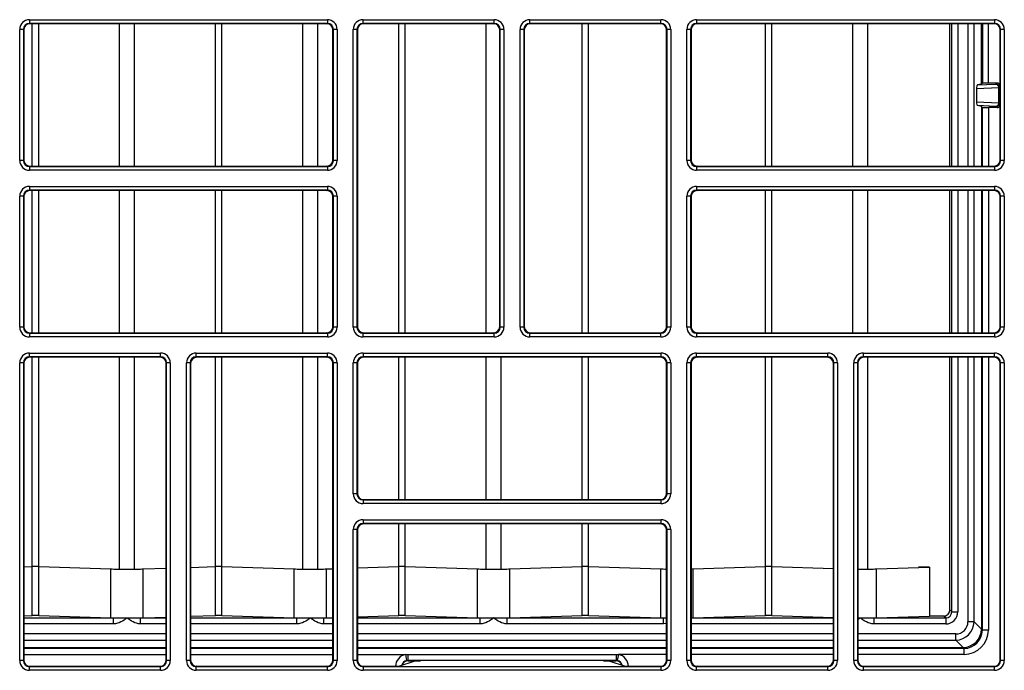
# Model space of a CAD drawing. Header units: millimetres. Extents: x 70863 to 97198, y -18528 to 3008.
# Tile 130 of 148: x 87291.19 to 87299.44, y -6633.41 to -6627.95. Entities that reach past the tile are written whole.
import ezdxf

# ---------------------------------------------------------------- set-up
doc = ezdxf.new("R2010")
doc.units = ezdxf.units.MM
doc.layers.add('wod-kan-hvac', color=3, linetype='Continuous')

# ---------------------------------------------------------------- blocks, each defined once
blk = doc.blocks.new('PY3_panel')
at = {"color": 0, "linetype": 'ByBlock', "lineweight": 25}
for p, q in [((423.431, 191.241), (448.415, 191.241)), ((423.431, 191.241), (423.431, 190.933)), ((448.415, 190.933), (423.431, 190.933)), ((423.431, 190.933), (423.47, 190.894)), ((448.376, 190.894), (423.47, 190.894)), ((423.66, 178.954), (423.66, 190.894)), ((424.203, 178.954), (424.203, 190.894)), ((430.985, 178.954), (430.985, 190.894)), ((432.252, 178.954), (432.252, 190.894)), ((439.034, 178.954), (439.034, 190.894)), ((439.577, 178.954), (439.577, 190.894)), ((446.358, 178.954), (446.358, 190.894)), ((447.626, 178.954), (447.626, 190.894)), ((448.376, 190.894), (448.415, 190.933)), ((448.415, 191.241), (448.415, 190.933)), ((451.411, 191.241), (462.405, 191.241)), ((451.411, 190.933), (451.411, 191.241)), ((462.405, 190.933), (451.411, 190.933)), ((451.411, 190.933), (451.45, 190.894)), ((462.365, 190.894), (451.45, 190.894)), ((454.407, 164.964), (454.407, 190.894)), ((454.95, 164.964), (454.95, 190.894)), ((461.732, 164.964), (461.732, 190.894)), ((462.365, 190.894), (462.405, 190.933)), ((462.405, 190.933), (462.405, 191.241)), ((465.401, 191.241), (476.395, 191.241)), ((465.401, 190.933), (465.401, 191.241)), ((476.395, 190.933), (465.401, 190.933)), ((465.401, 190.933), (465.44, 190.894)), ((476.355, 190.894), (465.44, 190.894)), ((469.781, 164.964), (469.781, 190.894)), ((470.324, 164.964), (470.324, 190.894)), ((476.355, 190.894), (476.395, 190.933)), ((476.395, 190.933), (476.395, 191.241)), ((479.39, 191.241), (504.375, 191.241)), ((479.39, 191.241), (479.39, 190.933)), ((504.375, 190.933), (479.39, 190.933)), ((479.39, 190.933), (479.43, 190.894)), ((504.335, 190.894), (479.43, 190.894)), ((485.154, 178.954), (485.154, 190.894)), ((485.697, 178.954), (485.697, 190.894)), ((492.479, 178.954), (492.479, 190.894)), ((493.746, 178.954), (493.746, 190.894)), ((500.638, 178.954), (500.638, 190.894)), ((500.79, 178.954), (500.79, 190.894)), ((501.303, 190.894), (501.303, 178.954)), ((502.143, 190.894), (502.143, 178.954)), ((502.654, 178.954), (502.654, 190.894)), ((503.272, 185.834), (503.272, 190.894)), ((503.353, 190.894), (503.353, 185.914)), ((503.865, 185.923), (503.865, 190.894)), ((504.335, 190.894), (504.375, 190.933)), ((504.375, 191.241), (504.375, 190.933)), ((422.611, 179.427), (422.611, 190.421)), ((422.919, 190.421), (422.611, 190.421)), ((422.919, 190.421), (422.919, 179.427)), ((422.958, 190.382), (422.919, 190.421)), ((422.958, 190.382), (422.958, 179.466)), ((448.927, 190.421), (448.888, 190.382)), ((448.888, 179.466), (448.888, 190.382)), ((449.235, 190.421), (448.927, 190.421)), ((448.927, 179.427), (448.927, 190.421)), ((449.235, 190.421), (449.235, 179.427)), ((450.591, 165.437), (450.591, 190.421)), ((450.898, 190.421), (450.591, 190.421)), ((450.898, 190.421), (450.898, 165.437)), ((450.938, 190.382), (450.898, 190.421)), ((450.938, 190.382), (450.938, 165.476)), ((462.917, 190.421), (462.878, 190.382)), ((462.878, 165.476), (462.878, 190.382)), ((463.225, 190.421), (462.917, 190.421)), ((462.917, 165.437), (462.917, 190.421)), ((463.225, 190.421), (463.225, 165.437)), ((464.581, 165.437), (464.581, 190.421)), ((464.888, 190.421), (464.581, 190.421)), ((464.888, 190.421), (464.888, 165.437)), ((464.928, 190.382), (464.888, 190.421)), ((464.928, 190.382), (464.928, 165.476)), ((476.907, 190.421), (476.868, 190.382)), ((476.868, 165.476), (476.868, 190.382)), ((477.215, 190.421), (476.907, 190.421)), ((476.907, 165.437), (476.907, 190.421)), ((477.215, 190.421), (477.215, 165.437)), ((478.571, 179.427), (478.571, 190.421)), ((478.878, 190.421), (478.571, 190.421)), ((478.878, 190.421), (478.878, 179.427)), ((478.918, 190.382), (478.878, 190.421)), ((478.918, 190.382), (478.918, 179.466)), ((504.887, 190.421), (504.847, 190.382)), ((504.847, 179.466), (504.847, 190.382)), ((505.194, 190.421), (504.887, 190.421)), ((504.887, 179.427), (504.887, 190.421)), ((505.194, 190.421), (505.194, 179.427)), ((503.272, 185.834), (502.949, 185.763)), ((502.949, 185.763), (504.459, 185.833)), ((503.353, 185.914), (503.272, 185.834)), ((504.592, 185.923), (503.865, 185.923)), ((504.505, 185.837), (504.592, 185.923)), ((504.746, 185.525), (502.862, 185.439)), ((502.862, 185.439), (502.862, 184.358)), ((504.746, 184.271), (504.746, 185.525)), ((504.847, 185.564), (504.813, 185.53)), ((504.813, 185.53), (504.813, 184.267)), ((502.862, 184.358), (504.746, 184.271)), ((504.813, 184.267), (504.847, 184.232)), ((503.272, 183.963), (502.949, 184.033)), ((504.459, 183.964), (502.949, 184.033)), ((503.272, 183.963), (503.272, 178.954)), ((503.353, 183.882), (503.272, 183.963)), ((503.353, 178.954), (503.353, 183.882)), ((504.592, 183.873), (503.865, 183.873)), ((503.865, 183.873), (503.865, 178.954)), ((504.592, 183.873), (504.505, 183.96)), ((422.919, 179.427), (422.611, 179.427)), ((422.919, 179.427), (422.958, 179.466)), ((448.888, 179.466), (448.927, 179.427)), ((449.235, 179.427), (448.927, 179.427)), ((478.878, 179.427), (478.571, 179.427)), ((478.878, 179.427), (478.918, 179.466)), ((504.847, 179.466), (504.887, 179.427)), ((505.194, 179.427), (504.887, 179.427)), ((423.47, 178.954), (423.431, 178.914)), ((423.431, 178.914), (423.431, 178.607)), ((423.431, 178.914), (448.415, 178.914)), ((448.415, 178.607), (423.431, 178.607)), ((423.47, 178.954), (448.376, 178.954)), ((448.415, 178.914), (448.376, 178.954)), ((448.415, 178.914), (448.415, 178.607)), ((479.43, 178.954), (479.39, 178.914)), ((479.39, 178.914), (479.39, 178.607)), ((479.39, 178.914), (504.375, 178.914)), ((504.375, 178.607), (479.39, 178.607)), ((479.43, 178.954), (504.335, 178.954)), ((504.375, 178.914), (504.335, 178.954)), ((504.375, 178.914), (504.375, 178.607)), ((423.431, 177.251), (448.415, 177.251)), ((423.431, 177.251), (423.431, 176.944)), ((448.415, 176.944), (423.431, 176.944)), ((423.431, 176.944), (423.47, 176.904)), ((448.376, 176.904), (423.47, 176.904)), ((423.66, 164.964), (423.66, 176.904)), ((424.203, 164.964), (424.203, 176.904)), ((430.985, 164.964), (430.985, 176.904)), ((432.252, 164.964), (432.252, 176.904)), ((439.034, 164.964), (439.034, 176.904)), ((439.577, 164.964), (439.577, 176.904)), ((446.358, 164.964), (446.358, 176.904)), ((447.626, 164.964), (447.626, 176.904)), ((448.376, 176.904), (448.415, 176.944)), ((448.415, 177.251), (448.415, 176.944)), ((479.39, 177.251), (504.375, 177.251)), ((479.39, 177.251), (479.39, 176.944)), ((504.375, 176.944), (479.39, 176.944)), ((479.39, 176.944), (479.43, 176.904)), ((504.335, 176.904), (479.43, 176.904)), ((485.154, 164.964), (485.154, 176.904)), ((485.697, 164.964), (485.697, 176.904)), ((492.479, 164.964), (492.479, 176.904)), ((493.746, 164.964), (493.746, 176.904)), ((500.638, 164.964), (500.638, 176.904)), ((500.79, 164.964), (500.79, 176.904)), ((501.303, 176.904), (501.303, 164.964)), ((502.143, 176.904), (502.143, 164.964)), ((502.654, 164.964), (502.654, 176.904)), ((503.272, 176.904), (503.272, 164.964)), ((503.353, 164.964), (503.353, 176.904)), ((503.865, 176.904), (503.865, 164.964)), ((504.335, 176.904), (504.375, 176.944)), ((504.375, 177.251), (504.375, 176.944)), ((422.611, 165.437), (422.611, 176.431)), ((422.919, 176.431), (422.611, 176.431)), ((422.919, 176.431), (422.919, 165.437)), ((422.958, 176.392), (422.919, 176.431)), ((422.958, 176.392), (422.958, 165.476)), ((448.927, 176.431), (448.888, 176.392)), ((448.888, 165.476), (448.888, 176.392)), ((449.235, 176.431), (448.927, 176.431)), ((448.927, 165.437), (448.927, 176.431)), ((449.235, 176.431), (449.235, 165.437)), ((478.571, 165.437), (478.571, 176.431)), ((478.878, 176.431), (478.571, 176.431)), ((478.878, 176.431), (478.878, 165.437)), ((478.918, 176.392), (478.878, 176.431)), ((478.918, 176.392), (478.918, 165.476)), ((504.887, 176.431), (504.847, 176.392)), ((504.847, 165.476), (504.847, 176.392)), ((505.194, 176.431), (504.887, 176.431)), ((504.887, 165.437), (504.887, 176.431)), ((505.194, 176.431), (505.194, 165.437)), ((422.919, 165.437), (422.611, 165.437)), ((422.919, 165.437), (422.958, 165.476)), ((448.888, 165.476), (448.927, 165.437)), ((449.235, 165.437), (448.927, 165.437)), ((450.898, 165.437), (450.591, 165.437)), ((450.898, 165.437), (450.938, 165.476)), ((462.878, 165.476), (462.917, 165.437)), ((463.225, 165.437), (462.917, 165.437)), ((464.888, 165.437), (464.581, 165.437)), ((464.888, 165.437), (464.928, 165.476)), ((476.868, 165.476), (476.907, 165.437)), ((477.215, 165.437), (476.907, 165.437)), ((478.878, 165.437), (478.571, 165.437)), ((478.878, 165.437), (478.918, 165.476)), ((504.847, 165.476), (504.887, 165.437)), ((505.194, 165.437), (504.887, 165.437)), ((423.47, 164.964), (423.431, 164.925)), ((423.431, 164.925), (423.431, 164.617)), ((423.431, 164.925), (448.415, 164.925)), ((448.415, 164.617), (423.431, 164.617)), ((423.47, 164.964), (448.376, 164.964)), ((448.415, 164.925), (448.376, 164.964)), ((448.415, 164.925), (448.415, 164.617)), ((451.45, 164.964), (451.411, 164.925)), ((451.411, 164.617), (451.411, 164.925)), ((451.411, 164.925), (462.405, 164.925)), ((462.405, 164.617), (451.411, 164.617)), ((451.45, 164.964), (462.365, 164.964)), ((462.405, 164.925), (462.365, 164.964)), ((462.405, 164.617), (462.405, 164.925)), ((465.44, 164.964), (465.401, 164.925)), ((465.401, 164.617), (465.401, 164.925)), ((465.401, 164.925), (476.395, 164.925)), ((476.395, 164.617), (465.401, 164.617)), ((465.44, 164.964), (476.355, 164.964)), ((476.395, 164.925), (476.355, 164.964)), ((476.395, 164.617), (476.395, 164.925)), ((479.43, 164.964), (479.39, 164.925)), ((479.39, 164.925), (479.39, 164.617)), ((479.39, 164.925), (504.375, 164.925)), ((504.375, 164.617), (479.39, 164.617)), ((479.43, 164.964), (504.335, 164.964)), ((504.375, 164.925), (504.335, 164.964)), ((504.375, 164.925), (504.375, 164.617)), ((423.431, 162.954), (423.431, 163.261)), ((423.431, 163.261), (434.425, 163.261)), ((434.425, 162.954), (423.431, 162.954)), ((423.431, 162.954), (423.47, 162.914)), ((434.386, 162.914), (423.47, 162.914)), ((423.66, 145.376), (423.66, 162.914)), ((424.203, 145.376), (424.203, 162.914)), ((430.985, 145.153), (430.985, 162.914)), ((432.252, 145.153), (432.252, 162.914)), ((434.386, 162.914), (434.425, 162.954)), ((434.425, 162.954), (434.425, 163.261)), ((437.421, 162.954), (437.421, 163.261)), ((437.421, 163.261), (448.415, 163.261)), ((448.415, 162.954), (437.421, 162.954)), ((437.421, 162.954), (437.46, 162.914)), ((448.376, 162.914), (437.46, 162.914)), ((439.034, 145.376), (439.034, 162.914)), ((439.577, 145.376), (439.577, 162.914)), ((446.358, 145.153), (446.358, 162.914)), ((447.626, 145.153), (447.626, 162.914)), ((448.376, 162.914), (448.415, 162.954)), ((448.415, 162.954), (448.415, 163.261)), ((451.411, 163.261), (476.395, 163.261)), ((451.411, 163.261), (451.411, 162.954)), ((476.395, 162.954), (451.411, 162.954)), ((451.411, 162.954), (451.45, 162.914)), ((476.355, 162.914), (451.45, 162.914)), ((454.407, 150.974), (454.407, 162.914)), ((454.95, 150.974), (454.95, 162.914)), ((461.732, 150.974), (461.732, 162.914)), ((462.999, 150.974), (462.999, 162.914)), ((469.781, 150.974), (469.781, 162.914)), ((470.324, 150.974), (470.324, 162.914)), ((476.355, 162.914), (476.395, 162.954)), ((476.395, 163.261), (476.395, 162.954)), ((479.39, 162.954), (479.39, 163.261)), ((479.39, 163.261), (490.385, 163.261)), ((490.385, 162.954), (479.39, 162.954)), ((479.39, 162.954), (479.43, 162.914)), ((490.345, 162.914), (479.43, 162.914)), ((485.154, 145.376), (485.154, 162.914)), ((485.697, 145.376), (485.697, 162.914)), ((490.345, 162.914), (490.385, 162.954)), ((490.385, 162.954), (490.385, 163.261)), ((493.38, 162.954), (493.38, 163.261)), ((493.38, 163.261), (504.375, 163.261)), ((504.375, 162.954), (493.38, 162.954)), ((493.38, 162.954), (493.42, 162.914)), ((504.335, 162.914), (493.42, 162.914)), ((493.746, 145.153), (493.746, 162.914)), ((500.638, 141.706), (500.638, 162.914)), ((500.79, 141.554), (500.79, 162.914)), ((501.303, 162.914), (501.303, 141.554)), ((502.143, 162.914), (502.143, 140.71)), ((502.654, 140.71), (502.654, 162.914)), ((503.272, 162.914), (503.272, 140.097)), ((503.353, 140.016), (503.353, 162.914)), ((503.865, 162.914), (503.865, 140.016)), ((504.335, 162.914), (504.375, 162.954)), ((504.375, 162.954), (504.375, 163.261)), ((422.919, 162.441), (422.611, 162.441)), ((422.611, 137.457), (422.611, 162.441)), ((422.919, 162.441), (422.919, 137.457)), ((422.958, 162.402), (422.919, 162.441)), ((422.958, 162.402), (422.958, 137.497)), ((434.937, 162.441), (434.898, 162.402)), ((434.898, 137.497), (434.898, 162.402)), ((435.245, 162.441), (434.937, 162.441)), ((434.937, 137.457), (434.937, 162.441)), ((435.245, 162.441), (435.245, 137.457)), ((436.601, 137.457), (436.601, 162.441)), ((436.908, 162.441), (436.601, 162.441)), ((436.908, 162.441), (436.908, 137.457)), ((436.948, 162.402), (436.908, 162.441)), ((436.948, 162.402), (436.948, 137.497)), ((448.927, 162.441), (448.888, 162.402)), ((448.888, 137.497), (448.888, 162.402)), ((448.927, 137.457), (448.927, 162.441)), ((449.235, 162.441), (448.927, 162.441)), ((449.235, 162.441), (449.235, 137.457)), ((450.591, 151.447), (450.591, 162.441)), ((450.898, 162.441), (450.591, 162.441)), ((450.898, 162.441), (450.898, 151.447)), ((450.938, 162.402), (450.898, 162.441)), ((450.938, 162.402), (450.938, 151.487)), ((476.907, 162.441), (476.868, 162.402)), ((476.868, 151.487), (476.868, 162.402)), ((477.215, 162.441), (476.907, 162.441)), ((476.907, 151.447), (476.907, 162.441)), ((477.215, 162.441), (477.215, 151.447)), ((478.571, 137.457), (478.571, 162.441)), ((478.878, 162.441), (478.571, 162.441)), ((478.878, 162.441), (478.878, 137.457)), ((478.918, 162.402), (478.878, 162.441)), ((478.918, 162.402), (478.918, 137.497)), ((490.897, 162.441), (490.858, 162.402)), ((490.858, 137.497), (490.858, 162.402)), ((491.204, 162.441), (490.897, 162.441)), ((490.897, 137.457), (490.897, 162.441)), ((491.204, 162.441), (491.204, 137.457)), ((492.561, 137.457), (492.561, 162.441)), ((492.868, 162.441), (492.561, 162.441)), ((492.868, 162.441), (492.868, 137.457)), ((492.907, 162.402), (492.868, 162.441)), ((492.907, 162.402), (492.907, 137.497)), ((504.887, 162.441), (504.847, 162.402)), ((504.847, 137.497), (504.847, 162.402)), ((505.194, 162.441), (504.887, 162.441)), ((504.887, 137.457), (504.887, 162.441)), ((505.194, 162.441), (505.194, 137.457)), ((450.898, 151.447), (450.591, 151.447)), ((450.898, 151.447), (450.938, 151.487)), ((476.868, 151.487), (476.907, 151.447)), ((477.215, 151.447), (476.907, 151.447)), ((451.45, 150.974), (451.411, 150.935)), ((451.411, 150.935), (451.411, 150.627)), ((451.411, 150.935), (476.395, 150.935)), ((476.395, 150.627), (451.411, 150.627)), ((451.45, 150.974), (476.355, 150.974)), ((476.395, 150.935), (476.355, 150.974)), ((476.395, 150.935), (476.395, 150.627)), ((451.411, 149.271), (476.395, 149.271)), ((451.411, 149.271), (451.411, 148.964)), ((476.395, 148.964), (451.411, 148.964)), ((451.411, 148.964), (451.45, 148.924)), ((476.355, 148.924), (451.45, 148.924)), ((454.407, 145.376), (454.407, 148.924)), ((454.95, 145.376), (454.95, 148.924)), ((461.732, 145.153), (461.732, 148.924)), ((462.999, 145.153), (462.999, 148.924)), ((469.781, 145.376), (469.781, 148.924)), ((470.324, 145.376), (470.324, 148.924)), ((476.355, 148.924), (476.395, 148.964)), ((476.395, 149.271), (476.395, 148.964)), ((450.591, 137.457), (450.591, 148.451)), ((450.898, 148.451), (450.591, 148.451)), ((450.898, 148.451), (450.898, 137.457)), ((450.938, 148.412), (450.898, 148.451)), ((450.938, 148.412), (450.938, 137.497)), ((476.907, 148.451), (476.868, 148.412)), ((476.868, 137.497), (476.868, 148.412)), ((476.907, 137.457), (476.907, 148.451)), ((477.215, 148.451), (476.907, 148.451)), ((477.215, 148.451), (477.215, 137.457)), ((422.958, 145.323), (423.66, 145.346)), ((423.66, 141.246), (423.66, 145.346)), ((424.203, 145.346), (430.26, 145.146)), ((424.203, 141.246), (424.203, 145.346)), ((430.26, 141.047), (430.26, 145.146)), ((432.976, 145.146), (434.898, 145.21)), ((432.976, 141.047), (432.976, 145.146)), ((436.948, 145.277), (439.034, 145.346)), ((439.034, 141.246), (439.034, 145.346)), ((439.577, 145.346), (445.634, 145.146)), ((439.577, 141.246), (439.577, 145.346)), ((445.634, 141.047), (445.634, 145.146)), ((448.35, 145.146), (448.888, 145.164)), ((448.35, 141.047), (448.35, 145.146)), ((450.938, 145.232), (454.407, 145.346)), ((454.407, 141.246), (454.407, 145.346)), ((454.95, 145.346), (461.007, 145.146)), ((454.95, 141.246), (454.95, 145.346)), ((461.007, 141.047), (461.007, 145.146)), ((463.723, 145.146), (469.781, 145.346)), ((463.723, 141.047), (463.723, 145.146)), ((469.781, 141.246), (469.781, 145.346)), ((470.324, 145.346), (476.381, 145.146)), ((470.324, 141.246), (470.324, 145.346)), ((476.381, 141.047), (476.381, 145.146)), ((479.097, 145.146), (485.154, 145.346)), ((479.097, 141.047), (479.097, 145.146)), ((485.154, 141.246), (485.154, 145.346)), ((485.697, 145.346), (490.858, 145.176)), ((485.697, 141.246), (485.697, 145.346)), ((494.47, 145.146), (498.932, 145.293)), ((494.47, 141.047), (494.47, 145.146)), ((498.932, 145.293), (498.004, 145.293)), ((498.932, 145.293), (498.932, 141.194)), ((422.958, 141.223), (423.66, 141.246)), ((424.203, 141.246), (430.26, 141.047)), ((436.948, 141.178), (439.034, 141.246)), ((439.577, 141.246), (445.634, 141.047)), ((450.938, 141.132), (454.407, 141.246)), ((454.95, 141.246), (461.007, 141.047)), ((463.723, 141.047), (469.781, 141.246)), ((470.324, 141.246), (476.381, 141.047)), ((479.097, 141.047), (485.154, 141.246)), ((485.697, 141.246), (490.858, 141.076)), ((500.638, 141.706), (500.79, 141.554)), ((500.79, 141.554), (501.303, 141.554)), ((422.958, 141.041), (430.481, 141.041)), ((430.481, 140.529), (422.958, 140.529)), ((430.481, 140.529), (430.481, 141.041)), ((432.756, 140.529), (432.756, 141.041)), ((432.756, 141.041), (434.898, 141.041)), ((434.898, 140.529), (432.756, 140.529)), ((432.976, 141.047), (434.898, 141.11)), ((436.948, 141.041), (445.854, 141.041)), ((445.854, 140.529), (436.948, 140.529)), ((445.854, 140.529), (445.854, 141.041)), ((448.13, 140.529), (448.13, 141.041)), ((448.13, 141.041), (448.888, 141.041)), ((448.888, 140.529), (448.13, 140.529)), ((448.35, 141.047), (448.888, 141.065)), ((450.938, 141.041), (461.228, 141.041)), ((461.228, 140.529), (450.938, 140.529)), ((461.228, 140.529), (461.228, 141.041)), ((463.503, 140.529), (463.503, 141.041)), ((463.503, 141.041), (476.601, 141.041)), ((476.601, 140.529), (463.503, 140.529)), ((476.601, 140.529), (476.601, 141.041)), ((476.868, 140.572), (476.601, 140.529)), ((478.918, 141.041), (490.858, 141.041)), ((490.858, 140.529), (478.918, 140.529)), ((494.25, 141.041), (494.25, 140.529)), ((494.25, 141.041), (500.278, 141.041)), ((500.278, 140.529), (494.25, 140.529)), ((494.47, 141.047), (498.932, 141.194)), ((500.126, 141.194), (498.932, 141.194)), ((500.278, 141.041), (500.126, 141.194)), ((500.278, 141.041), (500.278, 140.529)), ((502.654, 140.71), (502.143, 140.71)), ((502.654, 140.71), (503.272, 140.092)), ((434.898, 139.689), (422.958, 139.689)), ((448.888, 139.689), (436.948, 139.689)), ((476.868, 139.689), (450.938, 139.689)), ((490.858, 139.689), (478.918, 139.689)), ((501.122, 139.689), (492.907, 139.689)), ((501.122, 139.178), (501.122, 139.689)), ((503.272, 140.097), (503.353, 140.016)), ((503.865, 140.016), (503.353, 140.016)), ((422.958, 139.178), (434.898, 139.178)), ((436.948, 139.178), (448.888, 139.178)), ((450.938, 139.178), (476.868, 139.178)), ((478.918, 139.178), (490.858, 139.178)), ((492.907, 139.178), (501.122, 139.178)), ((501.739, 138.56), (501.122, 139.178)), ((422.958, 138.56), (434.898, 138.56)), ((434.898, 138.479), (422.958, 138.479)), ((422.958, 137.967), (434.898, 137.967)), ((436.948, 138.56), (448.888, 138.56)), ((448.888, 138.479), (436.948, 138.479)), ((436.948, 137.967), (448.888, 137.967)), ((450.938, 138.56), (476.868, 138.56)), ((476.868, 138.479), (450.938, 138.479)), ((450.938, 137.967), (454.973, 137.967)), ((454.973, 137.967), (455.164, 137.976)), ((454.973, 137.967), (455.068, 137.463)), ((455.164, 137.976), (472.641, 137.976)), ((455.164, 137.976), (455.164, 137.472)), ((472.641, 137.976), (472.833, 137.967)), ((472.641, 137.976), (472.641, 137.472)), ((472.833, 137.967), (472.737, 137.463)), ((476.868, 137.967), (472.833, 137.967)), ((478.918, 138.56), (490.858, 138.56)), ((490.858, 138.479), (478.918, 138.479)), ((490.858, 137.967), (478.918, 137.967)), ((492.907, 138.56), (501.735, 138.56)), ((501.815, 138.479), (492.907, 138.479)), ((501.815, 137.967), (492.907, 137.967)), ((501.815, 138.479), (501.735, 138.56)), ((501.815, 137.967), (501.815, 138.479)), ((422.919, 137.457), (422.611, 137.457)), ((422.919, 137.457), (422.958, 137.497)), ((434.898, 137.497), (434.937, 137.457)), ((435.245, 137.457), (434.937, 137.457)), ((436.908, 137.457), (436.601, 137.457)), ((436.908, 137.457), (436.948, 137.497)), ((448.888, 137.497), (448.927, 137.457)), ((449.235, 137.457), (448.927, 137.457)), ((450.898, 137.457), (450.591, 137.457)), ((450.898, 137.457), (450.938, 137.497)), ((454.402, 136.984), (455.772, 137.44)), ((455.164, 137.472), (455.068, 137.463)), ((472.641, 137.472), (455.164, 137.472)), ((455.164, 137.472), (455.191, 137.445)), ((455.191, 137.445), (456.218, 137.445)), ((456.216, 137.44), (455.772, 137.44)), ((456.216, 137.44), (456.226, 137.461)), ((471.579, 137.461), (471.589, 137.44)), ((471.587, 137.445), (472.614, 137.445)), ((472.033, 137.44), (471.589, 137.44)), ((472.033, 137.44), (473.403, 136.984)), ((472.614, 137.445), (472.641, 137.472)), ((472.737, 137.463), (472.641, 137.472)), ((476.868, 137.497), (476.907, 137.457)), ((477.215, 137.457), (476.907, 137.457)), ((478.878, 137.457), (478.571, 137.457)), ((478.878, 137.457), (478.918, 137.497)), ((490.858, 137.497), (490.897, 137.457)), ((491.204, 137.457), (490.897, 137.457)), ((492.868, 137.457), (492.561, 137.457)), ((492.868, 137.457), (492.907, 137.497)), ((504.847, 137.497), (504.887, 137.457)), ((505.194, 137.457), (504.887, 137.457)), ((423.47, 136.984), (423.431, 136.945)), ((423.431, 136.637), (423.431, 136.945)), ((423.431, 136.945), (434.425, 136.945)), ((434.425, 136.637), (423.431, 136.637)), ((423.47, 136.984), (434.386, 136.984)), ((434.425, 136.945), (434.386, 136.984)), ((434.425, 136.637), (434.425, 136.945)), ((437.46, 136.984), (437.421, 136.945)), ((437.421, 136.637), (437.421, 136.945)), ((437.421, 136.945), (448.415, 136.945)), ((448.415, 136.637), (437.421, 136.637)), ((437.46, 136.984), (448.376, 136.984)), ((448.415, 136.945), (448.376, 136.984)), ((448.415, 136.637), (448.415, 136.945)), ((451.45, 136.984), (451.411, 136.945)), ((451.411, 136.945), (451.411, 136.637)), ((451.411, 136.945), (476.395, 136.945)), ((476.395, 136.637), (451.411, 136.637)), ((451.45, 136.984), (454.402, 136.984)), ((473.403, 136.984), (476.355, 136.984)), ((476.395, 136.945), (476.355, 136.984)), ((476.395, 136.945), (476.395, 136.637)), ((479.43, 136.984), (479.39, 136.945)), ((479.39, 136.637), (479.39, 136.945)), ((479.39, 136.945), (490.385, 136.945)), ((490.385, 136.637), (479.39, 136.637)), ((479.43, 136.984), (490.345, 136.984)), ((490.385, 136.945), (490.345, 136.984)), ((490.385, 136.637), (490.385, 136.945)), ((493.42, 136.984), (493.38, 136.945)), ((493.38, 136.637), (493.38, 136.945)), ((493.38, 136.945), (504.375, 136.945)), ((504.375, 136.637), (493.38, 136.637)), ((493.42, 136.984), (504.335, 136.984)), ((504.375, 136.945), (504.335, 136.984)), ((504.375, 136.637), (504.375, 136.945))]:
    blk.add_line(p, q, dxfattribs=at)
for centre, radius, start, end in [((504.446, 185.533), 0.3, 358.55357, 87.59412), ((504.505, 185.529), 0.308, 0.02044, 89.97956), ((504.446, 184.264), 0.3, 272.40588, 1.44643), ((504.505, 184.267), 0.308, 270.02044, 359.97956)]:
    blk.add_arc(centre, radius, start, end, dxfattribs=at)
for centre, major_axis, ratio, start_param, end_param in [((423.431, 190.421), (0.58, -0.58), 0.999695, 2.356347, 3.926839), ((423.431, 190.421), (0.363, -0.363), 0.99933, 2.356347, 3.926839), ((423.47, 190.381), (0.362, -0.362), 0.999695, 2.356347, 3.926839), ((448.375, 190.381), (-0.362, -0.362), 0.999695, 2.356347, 3.926839), ((448.415, 190.421), (-0.58, -0.58), 0.999695, 2.356347, 3.926839), ((448.415, 190.421), (0.363, 0.363), 0.99933, 5.497939, 7.068431), ((451.411, 190.421), (0.58, -0.58), 0.999695, 2.356347, 3.926839), ((451.411, 190.421), (0.363, -0.363), 0.99933, 2.356347, 3.926839), ((451.45, 190.381), (0.362, -0.362), 0.999695, 2.356347, 3.926839), ((462.365, 190.381), (-0.362, -0.362), 0.999695, 2.356347, 3.926839), ((462.405, 190.421), (-0.58, -0.58), 0.999695, 2.356347, 3.926839), ((462.405, 190.421), (0.363, 0.363), 0.99933, 5.497939, 7.068431), ((465.401, 190.421), (0.58, -0.58), 0.999695, 2.356347, 3.926839), ((465.401, 190.421), (0.363, -0.363), 0.99933, 2.356347, 3.926839), ((465.44, 190.381), (0.362, -0.362), 0.999695, 2.356347, 3.926839), ((476.355, 190.381), (-0.362, -0.362), 0.999695, 2.356347, 3.926839), ((476.395, 190.421), (-0.58, -0.58), 0.999695, 2.356347, 3.926839), ((476.395, 190.421), (0.363, 0.363), 0.99933, 5.497939, 7.068431), ((479.391, 190.421), (0.58, -0.58), 0.999695, 2.356347, 3.926839), ((479.391, 190.421), (0.363, -0.363), 0.99933, 2.356347, 3.926839), ((479.43, 190.381), (0.362, -0.362), 0.999695, 2.356347, 3.926839), ((504.335, 190.381), (-0.362, -0.362), 0.999695, 2.356347, 3.926839), ((504.374, 190.421), (-0.58, -0.58), 0.999695, 2.356347, 3.926839), ((504.374, 190.421), (0.363, 0.363), 0.99933, 5.497939, 7.068431), ((503.865, 185.914), (0.512, 0), 0.017455, 1.570796, 3.124139), ((503.788, 185.837), (0.717, 0), 0.017455, 5.920043, 6.265732), ((504.591, 185.616), (-0.217, -0.217), 0.999695, 2.943363, 3.926839), ((502.95, 185.456), (0.005, 0.308), 0.284107, 0.06709, 1.631687), ((503.788, 185.53), (1.025, 0), 0.012219, 5.920043, 6.265732), ((502.95, 184.341), (-0.005, 0.308), 0.284107, 1.509905, 3.074502), ((503.788, 184.267), (1.025, 0), 0.012219, 0.017453, 0.363143), ((503.865, 183.882), (0.512, 0), 0.017455, 3.159046, 4.712389), ((503.788, 183.96), (0.717, 0), 0.017455, 0.017453, 0.363143), ((504.591, 184.181), (-0.217, 0.217), 0.999695, 2.356347, 3.339823), ((423.431, 179.427), (0.58, 0.58), 0.999695, 2.356347, 3.926839), ((423.431, 179.427), (0.363, 0.363), 0.99933, 2.356347, 3.926839), ((423.47, 179.466), (0.362, 0.362), 0.999695, 2.356347, 3.926839), ((448.375, 179.466), (-0.362, 0.362), 0.999695, 2.356347, 3.926839), ((448.415, 179.427), (-0.58, 0.58), 0.999695, 2.356347, 3.926839), ((448.415, 179.427), (0.363, -0.363), 0.99933, 5.497939, 7.068431), ((479.391, 179.427), (0.58, 0.58), 0.999695, 2.356347, 3.926839), ((479.391, 179.427), (0.363, 0.363), 0.99933, 2.356347, 3.926839), ((479.43, 179.466), (0.362, 0.362), 0.999695, 2.356347, 3.926839), ((504.335, 179.466), (-0.362, 0.362), 0.999695, 2.356347, 3.926839), ((504.374, 179.427), (-0.58, 0.58), 0.999695, 2.356347, 3.926839), ((504.374, 179.427), (0.363, -0.363), 0.99933, 5.497939, 7.068431), ((423.431, 176.431), (0.58, -0.58), 0.999695, 2.356347, 3.926839), ((423.431, 176.431), (0.363, -0.363), 0.99933, 2.356347, 3.926839), ((423.47, 176.392), (0.362, -0.362), 0.999695, 2.356347, 3.926839), ((448.375, 176.392), (-0.362, -0.362), 0.999695, 2.356347, 3.926839), ((448.415, 176.431), (-0.58, -0.58), 0.999695, 2.356347, 3.926839), ((448.415, 176.431), (0.363, 0.363), 0.99933, 5.497939, 7.068431), ((479.391, 176.431), (0.58, -0.58), 0.999695, 2.356347, 3.926839), ((479.391, 176.431), (0.363, -0.363), 0.99933, 2.356347, 3.926839), ((479.43, 176.392), (0.362, -0.362), 0.999695, 2.356347, 3.926839), ((504.335, 176.392), (-0.362, -0.362), 0.999695, 2.356347, 3.926839), ((504.374, 176.431), (-0.58, -0.58), 0.999695, 2.356347, 3.926839), ((504.374, 176.431), (0.363, 0.363), 0.99933, 5.497939, 7.068431), ((423.431, 165.437), (0.58, 0.58), 0.999695, 2.356347, 3.926839), ((423.431, 165.437), (0.363, 0.363), 0.99933, 2.356347, 3.926839), ((423.47, 165.477), (0.362, 0.362), 0.999695, 2.356347, 3.926839), ((448.375, 165.477), (-0.362, 0.362), 0.999695, 2.356347, 3.926839), ((448.415, 165.437), (-0.58, 0.58), 0.999695, 2.356347, 3.926839), ((448.415, 165.437), (0.363, -0.363), 0.99933, 5.497939, 7.068431), ((451.411, 165.437), (0.58, 0.58), 0.999695, 2.356347, 3.926839), ((451.411, 165.437), (0.363, 0.363), 0.99933, 2.356347, 3.926839), ((451.45, 165.477), (0.362, 0.362), 0.999695, 2.356347, 3.926839), ((462.365, 165.477), (-0.362, 0.362), 0.999695, 2.356347, 3.926839), ((462.405, 165.437), (-0.58, 0.58), 0.999695, 2.356347, 3.926839), ((462.405, 165.437), (0.363, -0.363), 0.99933, 5.497939, 7.068431), ((465.401, 165.437), (0.58, 0.58), 0.999695, 2.356347, 3.926839), ((465.401, 165.437), (0.363, 0.363), 0.99933, 2.356347, 3.926839), ((465.44, 165.477), (0.362, 0.362), 0.999695, 2.356347, 3.926839), ((476.355, 165.477), (-0.362, 0.362), 0.999695, 2.356347, 3.926839), ((476.395, 165.437), (-0.58, 0.58), 0.999695, 2.356347, 3.926839), ((476.395, 165.437), (0.363, -0.363), 0.99933, 5.497939, 7.068431), ((479.391, 165.437), (0.58, 0.58), 0.999695, 2.356347, 3.926839), ((479.391, 165.437), (0.363, 0.363), 0.99933, 2.356347, 3.926839), ((479.43, 165.477), (0.362, 0.362), 0.999695, 2.356347, 3.926839), ((504.335, 165.477), (-0.362, 0.362), 0.999695, 2.356347, 3.926839), ((504.374, 165.437), (-0.58, 0.58), 0.999695, 2.356347, 3.926839), ((504.374, 165.437), (0.363, -0.363), 0.99933, 5.497939, 7.068431), ((423.431, 162.441), (0.58, -0.58), 0.999695, 2.356347, 3.926839), ((423.431, 162.441), (0.363, -0.363), 0.99933, 2.356347, 3.926839), ((423.47, 162.402), (0.362, -0.362), 0.999695, 2.356347, 3.926839), ((434.386, 162.402), (-0.362, -0.362), 0.999695, 2.356347, 3.926839), ((434.425, 162.441), (-0.58, -0.58), 0.999695, 2.356347, 3.926839), ((434.425, 162.441), (0.363, 0.363), 0.99933, 5.497939, 7.068431), ((437.421, 162.441), (0.58, -0.58), 0.999695, 2.356347, 3.926839), ((437.421, 162.441), (0.363, -0.363), 0.99933, 2.356347, 3.926839), ((437.46, 162.402), (0.362, -0.362), 0.999695, 2.356347, 3.926839), ((448.375, 162.402), (-0.362, -0.362), 0.999695, 2.356347, 3.926839), ((448.415, 162.441), (-0.58, -0.58), 0.999695, 2.356347, 3.926839), ((448.415, 162.441), (0.363, 0.363), 0.99933, 5.497939, 7.068431), ((451.411, 162.441), (0.58, -0.58), 0.999695, 2.356347, 3.926839), ((451.411, 162.441), (0.363, -0.363), 0.99933, 2.356347, 3.926839), ((451.45, 162.402), (0.362, -0.362), 0.999695, 2.356347, 3.926839), ((476.355, 162.402), (-0.362, -0.362), 0.999695, 2.356347, 3.926839), ((476.395, 162.441), (-0.58, -0.58), 0.999695, 2.356347, 3.926839), ((476.395, 162.441), (0.363, 0.363), 0.99933, 5.497939, 7.068431), ((479.391, 162.441), (0.58, -0.58), 0.999695, 2.356347, 3.926839), ((479.391, 162.441), (0.363, -0.363), 0.99933, 2.356347, 3.926839), ((479.43, 162.402), (0.362, -0.362), 0.999695, 2.356347, 3.926839), ((490.345, 162.402), (-0.362, -0.362), 0.999695, 2.356347, 3.926839), ((490.384, 162.441), (-0.58, -0.58), 0.999695, 2.356347, 3.926839), ((490.384, 162.441), (0.363, 0.363), 0.99933, 5.497939, 7.068431), ((493.381, 162.441), (0.58, -0.58), 0.999695, 2.356347, 3.926839), ((493.381, 162.441), (0.363, -0.363), 0.99933, 2.356347, 3.926839), ((493.42, 162.402), (0.362, -0.362), 0.999695, 2.356347, 3.926839), ((504.335, 162.402), (-0.362, -0.362), 0.999695, 2.356347, 3.926839), ((504.374, 162.441), (-0.58, -0.58), 0.999695, 2.356347, 3.926839), ((504.374, 162.441), (0.363, 0.363), 0.99933, 5.497939, 7.068431), ((451.411, 151.447), (0.58, 0.58), 0.999695, 2.356347, 3.926839), ((451.411, 151.447), (0.363, 0.363), 0.99933, 2.356347, 3.926839), ((451.45, 151.487), (0.362, 0.362), 0.999695, 2.356347, 3.926839), ((476.355, 151.487), (-0.362, 0.362), 0.999695, 2.356347, 3.926839), ((476.395, 151.447), (-0.58, 0.58), 0.999695, 2.356347, 3.926839), ((476.395, 151.447), (0.363, -0.363), 0.99933, 5.497939, 7.068431), ((451.411, 148.451), (0.58, -0.58), 0.999695, 2.356347, 3.926839), ((451.411, 148.451), (0.363, -0.363), 0.99933, 2.356347, 3.926839), ((451.45, 148.412), (0.362, -0.362), 0.999695, 2.356347, 3.926839), ((476.355, 148.412), (-0.362, -0.362), 0.999695, 2.356347, 3.926839), ((476.395, 148.451), (-0.58, -0.58), 0.999695, 2.356347, 3.926839), ((476.395, 148.451), (0.363, 0.363), 0.99933, 5.497939, 7.068431), ((423.932, 145.343), (0.307, 0), 0.017455, 0.487874, 2.653719), ((439.305, 145.343), (0.307, 0), 0.017455, 0.487874, 2.653719), ((454.679, 145.343), (0.307, 0), 0.017455, 0.487874, 2.653719), ((470.052, 145.343), (0.307, 0), 0.017455, 0.487874, 2.653719), ((485.426, 145.343), (0.307, 0), 0.017455, 0.487874, 2.653719), ((431.618, 145.159), (1.537, 0), 0.017455, 3.629466, 5.795311), ((446.992, 145.159), (1.537, 0), 0.017455, 3.629466, 5.795311), ((462.365, 145.159), (1.537, 0), 0.017455, 3.629466, 5.795311), ((477.739, 145.159), (1.537, 0), 0.017455, 3.629466, 4.109934), ((477.739, 145.159), (1.537, 0), 0.017455, 5.586022, 5.795311), ((493.112, 145.159), (1.537, 0), 0.017455, 4.578657, 5.795311), ((423.932, 141.244), (0.307, 0), 0.017455, 0.487874, 2.653719), ((439.305, 141.244), (0.307, 0), 0.017455, 0.487874, 2.653719), ((454.679, 141.244), (0.307, 0), 0.017455, 0.487874, 2.653719), ((470.052, 141.244), (0.307, 0), 0.017455, 0.487874, 2.653719), ((485.426, 141.244), (0.307, 0), 0.017455, 0.487874, 2.653719), ((500.126, 141.706), (0.362, -0.362), 0.999695, 5.497939, 7.068431), ((500.278, 141.554), (0.363, -0.363), 0.999087, 5.497939, 7.068431), ((500.278, 141.554), (0.725, -0.725), 0.999695, 5.497939, 7.068431), ((431.618, 141.059), (1.537, 0), 0.017455, 3.629466, 3.879153), ((431.618, 141.059), (1.537, 0), 0.017455, 3.879153, 4.712389), ((431.618, 141.059), (1.537, 0), 0.017455, 4.712389, 5.545625), ((431.618, 141.059), (1.537, 0), 0.017455, 5.545625, 5.795311), ((446.992, 141.059), (1.537, 0), 0.017455, 3.629466, 3.879153), ((446.992, 141.059), (1.537, 0), 0.017455, 3.879153, 4.712389), ((446.992, 141.059), (1.537, 0), 0.017455, 4.712389, 5.545625), ((446.992, 141.059), (1.537, 0), 0.017455, 5.545625, 5.795311), ((462.365, 141.059), (1.537, 0), 0.017455, 3.629466, 3.879153), ((462.365, 141.059), (1.537, 0), 0.017455, 3.879153, 4.712389), ((462.365, 141.059), (1.537, 0), 0.017455, 4.712389, 5.545625), ((462.365, 141.059), (1.537, 0), 0.017455, 5.545625, 5.795311), ((477.739, 141.059), (1.537, 0), 0.017455, 3.629466, 3.879153), ((477.739, 141.059), (1.537, 0), 0.017455, 3.879153, 4.109934), ((477.739, 141.059), (1.537, 0), 0.017455, 5.545625, 5.795311), ((493.112, 141.059), (1.537, 0), 0.017455, 4.578657, 4.712389), ((493.112, 141.059), (1.537, 0), 0.017455, 4.712389, 5.545625), ((493.112, 141.059), (1.537, 0), 0.017455, 5.545625, 5.795311), ((501.115, 140.717), (1.089, -1.089), 0.997866, 5.500964, 7.065407), ((501.115, 140.717), (-0.729, 0.729), 0.993666, 2.359371, 3.923814), ((501.736, 140.096), (1.087, 1.087), 0.99861, 3.930168, 5.49461), ((501.815, 140.017), (1.088, -1.088), 0.999493, 5.497939, 7.068431), ((501.815, 140.017), (1.45, -1.45), 0.999695, 5.497939, 7.068431), ((501.305, 140.527), (1.86, -0.907), 0.706388, 0.328928, 0.331953), ((455.164, 136.96), (-0.725, 0.725), 0.999695, 5.685858, 7.068431), ((472.641, 136.96), (0.725, 0.725), 0.999695, 5.497939, 6.880513), ((501.305, 140.527), (-0.907, 1.86), 0.706388, 2.80964, 2.812665), ((423.431, 137.457), (0.58, 0.58), 0.999695, 2.356347, 3.926839), ((423.431, 137.457), (0.363, 0.363), 0.99933, 2.356347, 3.926839), ((423.47, 137.497), (0.362, 0.362), 0.999695, 2.356347, 3.926839), ((434.386, 137.497), (-0.362, 0.362), 0.999695, 2.356347, 3.926839), ((434.425, 137.457), (-0.58, 0.58), 0.999695, 2.356347, 3.926839), ((434.425, 137.457), (0.363, -0.363), 0.99933, 5.497939, 7.068431), ((437.421, 137.457), (0.58, 0.58), 0.999695, 2.356347, 3.926839), ((437.421, 137.457), (0.363, 0.363), 0.99933, 2.356347, 3.926839), ((437.46, 137.497), (0.362, 0.362), 0.999695, 2.356347, 3.926839), ((448.375, 137.497), (-0.362, 0.362), 0.999695, 2.356347, 3.926839), ((448.415, 137.457), (-0.58, 0.58), 0.999695, 2.356347, 3.926839), ((448.415, 137.457), (0.363, -0.363), 0.99933, 5.497939, 7.068431), ((451.411, 137.457), (0.58, 0.58), 0.999695, 2.356347, 3.926839), ((451.411, 137.457), (0.363, 0.363), 0.99933, 2.356347, 3.926839), ((451.45, 137.497), (0.362, 0.362), 0.999695, 2.356347, 3.926839), ((455.164, 136.96), (0.363, -0.363), 0.999087, 2.544265, 3.708201), ((455.191, 136.933), (-0.362, 0.362), 0.999695, 5.497939, 6.770054), ((472.614, 136.933), (0.362, 0.362), 0.999695, 5.796317, 7.068431), ((472.641, 136.96), (0.363, 0.363), 0.999087, 5.716577, 6.880513), ((476.355, 137.497), (-0.362, 0.362), 0.999695, 2.356347, 3.926839), ((476.395, 137.457), (-0.58, 0.58), 0.999695, 2.356347, 3.926839), ((476.395, 137.457), (0.363, -0.363), 0.99933, 5.497939, 7.068431), ((479.391, 137.457), (0.58, 0.58), 0.999695, 2.356347, 3.926839), ((479.391, 137.457), (0.363, 0.363), 0.99933, 2.356347, 3.926839), ((479.43, 137.497), (0.362, 0.362), 0.999695, 2.356347, 3.926839), ((490.345, 137.497), (-0.362, 0.362), 0.999695, 2.356347, 3.926839), ((490.384, 137.457), (-0.58, 0.58), 0.999695, 2.356347, 3.926839), ((490.384, 137.457), (0.363, -0.363), 0.99933, 5.497939, 7.068431), ((493.381, 137.457), (0.58, 0.58), 0.999695, 2.356347, 3.926839), ((493.381, 137.457), (0.363, 0.363), 0.99933, 2.356347, 3.926839), ((493.42, 137.497), (0.362, 0.362), 0.999695, 2.356347, 3.926839), ((504.335, 137.497), (-0.362, 0.362), 0.999695, 2.356347, 3.926839), ((504.374, 137.457), (-0.58, 0.58), 0.999695, 2.356347, 3.926839), ((504.374, 137.457), (0.363, -0.363), 0.99933, 5.497939, 7.068431)]:
    blk.add_ellipse(centre, major_axis=major_axis, ratio=ratio, start_param=start_param, end_param=end_param, dxfattribs=at)
for points, knots in [([(431.618, 141.033), (431.617, 141.031), (431.533, 140.972), (431.282, 140.798), (430.913, 140.577), (430.594, 140.542), (430.481, 140.529)], [0, 0, 0, 0, 0.005139, 0.243311, 0.730136, 1, 1, 1, 1]), ([(432.756, 140.529), (432.643, 140.542), (432.324, 140.577), (431.954, 140.798), (431.704, 140.972), (431.62, 141.031), (431.618, 141.033)], [0, 0, 0, 0, 0.269864, 0.756689, 0.994861, 1, 1, 1, 1]), ([(446.992, 141.033), (446.99, 141.031), (446.907, 140.972), (446.656, 140.798), (446.286, 140.577), (445.968, 140.542), (445.854, 140.529)], [0, 0, 0, 0, 0.005139, 0.243311, 0.730136, 1, 1, 1, 1]), ([(448.13, 140.529), (448.016, 140.542), (447.698, 140.577), (447.328, 140.798), (447.077, 140.972), (446.994, 141.031), (446.992, 141.033)], [0, 0, 0, 0, 0.269864, 0.756689, 0.994861, 1, 1, 1, 1]), ([(462.365, 141.033), (462.364, 141.031), (462.28, 140.972), (462.029, 140.798), (461.66, 140.577), (461.341, 140.542), (461.228, 140.529)], [0, 0, 0, 0, 0.005139, 0.243311, 0.730136, 1, 1, 1, 1]), ([(463.503, 140.529), (463.39, 140.542), (463.071, 140.577), (462.701, 140.798), (462.451, 140.972), (462.367, 141.031), (462.365, 141.033)], [0, 0, 0, 0, 0.269864, 0.756689, 0.994861, 1, 1, 1, 1]), ([(493.112, 141.033), (493.111, 141.031), (493.043, 140.983), (492.974, 140.937), (492.907, 140.892)], [0, 0, 0, 0, 0.026049, 1, 1, 1, 1]), ([(494.25, 140.529), (494.137, 140.542), (493.818, 140.577), (493.448, 140.798), (493.198, 140.972), (493.114, 141.031), (493.112, 141.033)], [0, 0, 0, 0, 0.269864, 0.756689, 0.994861, 1, 1, 1, 1])]:
    blk.add_open_spline(points, degree=3, knots=knots, dxfattribs=at)

msp = doc.modelspace()

# ---------------------------------------------------------------- block references
at = {"layer": 'wod-kan-hvac', "color": 96, "xscale": 0.09999999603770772, "yscale": 0.09999999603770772, "zscale": 0.09999999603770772}
msp.add_blockref('PY3_panel', (87248.9249, -6647.0731, 1268.6752), dxfattribs=at)

doc.saveas('drawing.dxf')
